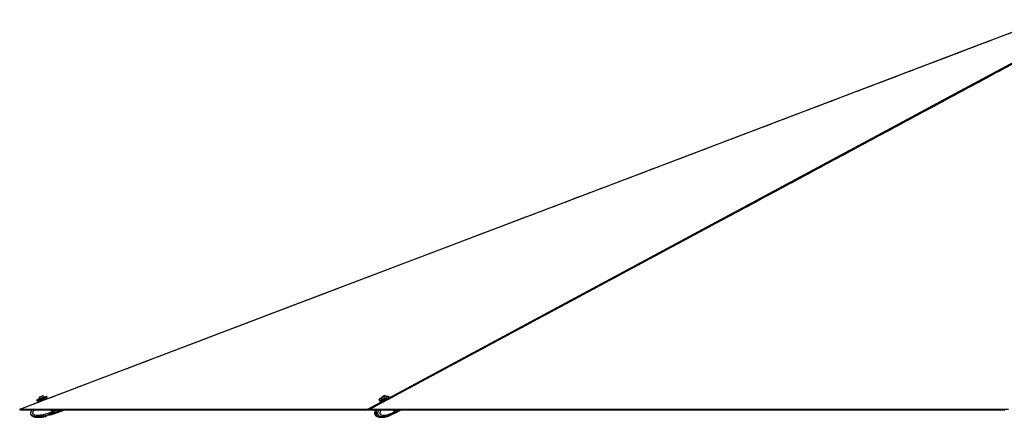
# Model space of a CAD drawing. Header units: millimetres. Extents: x 20 to 26560, y 40 to 17955.
# Tile 78 of 90: x 18559 to 21867, y 5845 to 7181. Entities that reach past the tile are written whole.
import ezdxf

# ---------------------------------------------------------------- set-up
doc = ezdxf.new("R2010")
doc.units = ezdxf.units.MM
doc.header["$LTSCALE"] = 2

msp = doc.modelspace()

# ---------------------------------------------------------------- linework, layer by layer
at = {"color": 8, "linetype": 'Continuous', "lineweight": 25}
for p, q in [((18633.41, 5909.09), (18617.02, 5902.97)), ((18618.13, 5899.97), (18634.53, 5906.09)), ((18637.86, 5911.48), (18628.49, 5907.98)), ((18649.81, 5915.21), (18633.41, 5909.09)), ((18634.53, 5906.09), (18650.93, 5912.21)), ((19728.39, 5872.24), (19782.57, 5901.35)), ((18670.4, 5864.74), (18668.33, 5870.29)), ((18668.97, 5870.29), (18670.96, 5864.95)), ((18671.1, 5865.29), (18670.91, 5865.22)), ((18671.19, 5865.04), (18685.26, 5870.29)), ((18671.97, 5862.95), (18671.81, 5862.89)), ((18672.91, 5860.43), (18699.34, 5870.29)), ((19820.09, 5864.74), (19818.63, 5870.29)), ((19820.06, 5860.43), (19838.75, 5870.29)), ((19820.66, 5865.04), (19830.6, 5870.29))]:
    msp.add_line(p, q, dxfattribs=at)
at = {"color": 7, "linetype": 'Continuous', "lineweight": 25}
for p, q in [((18617.02, 5902.97), (18618.13, 5899.97)), ((18617.25, 5903.49), (18633.27, 5909.46)), ((18634.67, 5905.72), (18618.65, 5899.74)), ((18623.87, 5907.5), (18641.67, 5914.14)), ((18623.87, 5907.5), (18624.13, 5906.78)), ((18624.13, 5906.78), (18641.93, 5913.43)), ((18626.54, 5897.47), (18625.18, 5901.11)), ((18626.66, 5913.6), (18635.56, 5916.92)), ((18628.49, 5907.98), (18628.59, 5907.72)), ((18633.27, 5909.46), (18649.29, 5915.44)), ((18650.69, 5911.69), (18634.67, 5905.72)), ((18637.96, 5911.21), (18637.86, 5911.48)), ((18641.93, 5913.43), (18641.67, 5914.14)), ((18644.86, 5908.45), (18646.17, 5904.93)), ((18650.93, 5912.21), (18649.81, 5915.21)), ((19766.41, 5904.63), (19767.21, 5901.63)), ((19773.69, 5908.39), (19773.88, 5907.68)), ((19778.41, 5914.28), (19779.51, 5915.38)), ((19780.61, 5914.15), (19778.41, 5914.28)), ((19779.51, 5915.38), (19782.8, 5916.36)), ((19779.82, 5914.2), (19779.51, 5915.38)), ((19783.91, 5915.13), (19780.61, 5914.15)), ((19782.8, 5916.36), (19785, 5916.24)), ((19783.19, 5914.92), (19782.8, 5916.36)), ((19785, 5916.24), (19783.91, 5915.13)), ((19792.25, 5912.53), (19792.07, 5913.24)), ((19801.05, 5910.56), (19800.26, 5913.55)), ((18561.34, 5870.29), (18559.76, 5870.29)), ((18559.76, 5870.29), (18561.35, 5870.29)), ((18664.22, 5853.15), (18670.53, 5855.37)), ((18667.44, 5863.65), (18664.97, 5870.29)), ((18667.44, 5863.65), (18667.45, 5863.64)), ((18667.45, 5863.64), (18670.4, 5864.74)), ((18669.02, 5870.29), (18670.91, 5865.22)), ((18669.34, 5859.09), (18669.17, 5859.02)), ((18670.53, 5855.37), (18669.17, 5859.02)), ((18671.19, 5865.04), (18669.24, 5870.29)), ((18672.15, 5860.14), (18669.34, 5859.09)), ((18670.96, 5864.95), (18670.4, 5864.74)), ((18673.72, 5856.56), (18670.53, 5855.37)), ((18672.91, 5860.43), (18671.19, 5865.04)), ((18674.28, 5856.77), (18672.91, 5860.43)), ((18674.28, 5856.77), (18710.5, 5870.29)), ((19732.18, 5870.29), (19731.19, 5870.29)), ((19731.28, 5870.29), (19731.26, 5870.29)), ((19731.5, 5870.29), (19732.18, 5870.29)), ((19807.2, 5853.07), (19814.36, 5856.52)), ((19814.36, 5856.51), (19816.53, 5857.66)), ((19818.01, 5863.65), (19816.25, 5870.29)), ((19817.01, 5857.91), (19840.46, 5870.29)), ((19817.53, 5859.09), (19817.4, 5859.02)), ((19819.52, 5860.14), (19817.53, 5859.09)), ((19818.01, 5863.64), (19820.09, 5864.74)), ((19818.01, 5863.65), (19818.01, 5863.64)), ((19820.25, 5864.89), (19818.83, 5870.29)), ((19820.66, 5865.04), (19819.27, 5870.29)), ((19943.83, 5870.29), (19922.98, 5870.29)), ((20555.86, 5870.29), (20537.87, 5870.29)), ((21113.56, 5870.29), (21110.18, 5870.29)), ((21314.95, 5870.29), (21312.63, 5870.29)), ((21385.26, 5870.29), (21382.71, 5870.29)), ((18646.63, 5848.34), (18646.29, 5848.22)), ((18649.22, 5850), (18646.63, 5848.34)), ((18657.59, 5852.88), (18651.78, 5851.27)), ((18663.78, 5853.07), (18660.54, 5853.12)), ((19758.25, 5849), (19758.02, 5849.11)), ((19797.08, 5849.32), (19793.84, 5848.34)), ((19799.35, 5850), (19797.08, 5849.32)), ((19806.43, 5852.88), (19802.32, 5851.27)), ((19807.18, 5853.12), (19807.36, 5853.12)), ((19807.4, 5853.15), (19807.36, 5853.12))]:
    msp.add_line(p, q, dxfattribs=at)
at = {"color": 8, "linetype": 'Continuous', "lineweight": 25, "flags": 128}
for points in [[(19800.88, 5911.19), (21256.17, 6692.99), (21456.24, 6800.48), (21656.32, 6907.96), (21856.41, 7015.45), (22056.53, 7122.96), (22160.75, 7178.95)], [(19766.84, 5904.79), (19766.88, 5904.74), (19767.74, 5904.1), (19769.24, 5903.68), (19771.31, 5903.49), (19773.87, 5903.56), (19776.81, 5903.86), (19780.02, 5904.39), (19783.36, 5905.13), (19786.69, 5906.05), (19789.88, 5907.11), (19792.8, 5908.26), (19795.33, 5909.46)], [(19820.25, 5864.89), (19820.25, 5864.89), (19820.24, 5864.86), (19820.21, 5864.82), (19820.16, 5864.78), (19820.09, 5864.74)]]:
    msp.add_lwpolyline(points, dxfattribs=at)
at = {"color": 7, "linetype": 'Continuous', "lineweight": 25, "flags": 128}
for points in [[(21984.26, 7173.03), (21782.28, 7096.29), (21323.57, 6922.02), (20504.45, 6610.84), (19461.92, 6214.8), (19003.2, 6040.55), (18977.97, 6030.97), (18952.74, 6021.38), (18927.53, 6011.81), (18902.88, 6002.44), (18879.06, 5993.39), (18856.06, 5984.66), (18833.88, 5976.23), (18812.03, 5967.93), (18797.07, 5962.25), (18779.87, 5955.71), (18760.46, 5948.34), (18738.82, 5940.12), (18714.96, 5931.06), (18688.88, 5921.15), (18662.25, 5911.03), (18633.64, 5900.17), (18603.06, 5888.55), (18570.5, 5876.18), (18559.13, 5871.86)], [(21782.28, 7096.29), (21323.57, 6922.02), (20504.45, 6610.84), (19461.92, 6214.8), (19003.2, 6040.55), (18977.97, 6030.97), (18952.74, 6021.38), (18927.53, 6011.81), (18902.88, 6002.44), (18879.06, 5993.39), (18856.06, 5984.66), (18833.88, 5976.23), (18812.03, 5967.93), (18797.07, 5962.25), (18779.87, 5955.71), (18760.46, 5948.34), (18738.82, 5940.12), (18714.96, 5931.06), (18688.88, 5921.15), (18662.25, 5911.03), (18646.17, 5904.93)], [(18626.54, 5897.47), (18603.06, 5888.55), (18570.5, 5876.18), (18559.13, 5871.86)], [(19795.71, 5909.09), (19793.12, 5907.86), (19790.13, 5906.68), (19786.87, 5905.59), (19783.46, 5904.66), (19780.04, 5903.9), (19776.76, 5903.35), (19773.75, 5903.04), (19771.13, 5902.98), (19769.01, 5903.17), (19767.48, 5903.6), (19766.59, 5904.25), (19766.41, 5904.63)], [(19774.51, 5911.02), (19772.35, 5910.07), (19770.06, 5908.86), (19768.31, 5907.67), (19767.17, 5906.56), (19766.68, 5905.57), (19766.84, 5904.79)], [(19767.21, 5901.63), (19767.38, 5901.25), (19768.27, 5900.6), (19769.8, 5900.17), (19771.92, 5899.98), (19774.54, 5900.04), (19777.55, 5900.35), (19780.83, 5900.9), (19784.25, 5901.66), (19787.66, 5902.6), (19790.93, 5903.68), (19793.91, 5904.86), (19796.5, 5906.09)], [(19796.32, 5905.72), (19793.79, 5904.51), (19790.87, 5903.36), (19787.68, 5902.3), (19784.34, 5901.38), (19781.01, 5900.64), (19777.8, 5900.11), (19774.86, 5899.81), (19772.3, 5899.75), (19770.23, 5899.93), (19768.73, 5900.35), (19768.52, 5900.45)], [(19773.69, 5908.7), (19773.8, 5908.17), (19774.56, 5907.73), (19775.92, 5907.51)], [(19773.88, 5907.68), (19773.99, 5907.46), (19774.74, 5907.02), (19776.11, 5906.8)], [(19775.92, 5907.51), (19777.81, 5907.54), (19780.07, 5907.82), (19782.54, 5908.31), (19785.03, 5908.99), (19787.37, 5909.81), (19789.37, 5910.7), (19790.89, 5911.6), (19791.82, 5912.44), (19792.08, 5913.16), (19791.91, 5913.51)], [(19776.11, 5906.8), (19778, 5906.83), (19780.26, 5907.1), (19782.73, 5907.6), (19785.22, 5908.28), (19787.56, 5909.1), (19789.56, 5909.99), (19791.08, 5910.89), (19792, 5911.73), (19792.27, 5912.45), (19792.25, 5912.53)], [(19778.23, 5913.61), (19779.65, 5913.67), (19781.38, 5913.97), (19783.16, 5914.47), (19784.72, 5915.09), (19785.82, 5915.73), (19786.3, 5916.3), (19786.07, 5916.72), (19785.19, 5916.91), (19783.77, 5916.85), (19782.03, 5916.55), (19780.25, 5916.05), (19778.69, 5915.43), (19777.59, 5914.78), (19777.12, 5914.21), (19777.34, 5913.8), (19778.23, 5913.61)], [(19799.81, 5913.53), (19799.78, 5913.8), (19799.25, 5914.54), (19798.06, 5915.07), (19796.27, 5915.37), (19793.94, 5915.43), (19791.17, 5915.25), (19790.06, 5915.12)], [(19800.26, 5913.55), (19800.26, 5913.52), (19800.12, 5912.58), (19799.28, 5911.5), (19797.79, 5910.32), (19795.71, 5909.09)], [(19796.5, 5906.09), (19798.58, 5907.32), (19800.07, 5908.5), (19800.91, 5909.59), (19801.06, 5910.52), (19801.05, 5910.56)], [(18559.13, 5871.86), (18559.45, 5871.07), (18559.76, 5870.29)], [(18559.13, 5871.86), (18559.45, 5871.07), (18559.76, 5870.29)], [(18559.76, 5870.29), (18561.37, 5870.29), (18564.58, 5870.29), (18571.01, 5870.29), (18574.23, 5870.29), (18577.44, 5870.29), (18583.87, 5870.29), (18587.08, 5870.29), (18593.51, 5870.29), (18596.72, 5870.29), (18603.15, 5870.29), (18606.36, 5870.29), (18612.79, 5870.29), (18616.01, 5870.29), (18619.22, 5870.29), (18625.65, 5870.29), (18628.86, 5870.29), (18635.29, 5870.29), (18638.5, 5870.29), (18644.93, 5870.29), (18648.14, 5870.29), (18651.36, 5870.29), (18657.79, 5870.29), (18661, 5870.29), (18667.43, 5870.29), (18670.64, 5870.29), (18677.07, 5870.29), (18680.28, 5870.29), (18686.71, 5870.29), (18689.92, 5870.29), (18693.14, 5870.29), (18699.57, 5870.29), (18702.78, 5870.29), (18709.21, 5870.29), (18712.42, 5870.29), (18718.85, 5870.29), (18722.06, 5870.29), (18728.49, 5870.29), (18731.7, 5870.29), (18734.92, 5870.29), (18741.34, 5870.29), (18744.56, 5870.29), (18750.99, 5870.29), (18754.2, 5870.29), (18760.63, 5870.29), (18763.84, 5870.29), (18770.27, 5870.29), (18773.48, 5870.29), (18776.7, 5870.29), (18783.12, 5870.29), (18786.34, 5870.29), (18792.77, 5870.29), (18795.98, 5870.29), (18802.41, 5870.29), (18805.62, 5870.29), (18808.83, 5870.29), (18815.26, 5870.29), (18818.48, 5870.29), (18824.9, 5870.29), (18828.12, 5870.29), (18834.55, 5870.29), (18837.76, 5870.29), (18844.19, 5870.29), (18847.4, 5870.29), (18850.61, 5870.29), (18857.04, 5870.29), (18860.26, 5870.29), (18866.68, 5870.29), (18869.9, 5870.29), (18876.32, 5870.29), (18879.54, 5870.29), (18885.97, 5870.29), (18889.18, 5870.29), (18892.39, 5870.29), (18898.82, 5870.29), (18902.04, 5870.29), (18908.46, 5870.29), (18911.68, 5870.29), (18918.1, 5870.29), (18921.32, 5870.29), (18927.75, 5870.29), (18930.96, 5870.29), (18934.17, 5870.29), (18940.6, 5870.29), (18943.81, 5870.29), (18950.24, 5870.29), (18953.46, 5870.29), (18959.88, 5870.29), (18963.1, 5870.29), (18966.31, 5870.29), (18972.74, 5870.29), (18975.95, 5870.29), (18982.38, 5870.29), (18985.59, 5870.29), (18992.02, 5870.29), (18995.24, 5870.29), (19001.66, 5870.29), (19004.88, 5870.29), (19008.09, 5870.29), (19014.52, 5870.29), (19017.73, 5870.29), (19024.16, 5870.29), (19027.37, 5870.29), (19033.8, 5870.29), (19037.01, 5870.29), (19043.44, 5870.29), (19046.66, 5870.29), (19049.87, 5870.29), (19056.3, 5870.29), (19059.51, 5870.29), (19065.94, 5870.29), (19069.15, 5870.29), (19075.58, 5870.29), (19078.79, 5870.29), (19085.22, 5870.29), (19088.44, 5870.29), (19091.65, 5870.29), (19098.08, 5870.29), (19101.29, 5870.29), (19107.72, 5870.29), (19110.93, 5870.29), (19117.36, 5870.29), (19120.57, 5870.29), (19123.79, 5870.29), (19130.21, 5870.29), (19133.43, 5870.29), (19139.86, 5870.29), (19143.07, 5870.29), (19149.5, 5870.29), (19152.71, 5870.29), (19159.14, 5870.29), (19162.35, 5870.29), (19165.57, 5870.29), (19171.99, 5870.29), (19175.21, 5870.29), (19181.64, 5870.29), (19184.85, 5870.29), (19191.28, 5870.29), (19194.49, 5870.29), (19200.92, 5870.29), (19204.13, 5870.29), (19207.35, 5870.29), (19213.77, 5870.29), (19216.99, 5870.29), (19223.41, 5870.29), (19226.63, 5870.29), (19233.06, 5870.29), (19236.27, 5870.29), (19242.7, 5870.29), (19245.91, 5870.29), (19249.12, 5870.29), (19255.55, 5870.29), (19258.77, 5870.29), (19265.19, 5870.29), (19268.41, 5870.29), (19274.84, 5870.29), (19278.05, 5870.29), (19281.26, 5870.29), (19287.69, 5870.29), (19290.9, 5870.29), (19297.33, 5870.29), (19300.55, 5870.29), (19306.97, 5870.29), (19310.19, 5870.29), (19316.61, 5870.29), (19319.83, 5870.29), (19323.04, 5870.29), (19329.47, 5870.29), (19332.68, 5870.29), (19339.11, 5870.29), (19342.32, 5870.29), (19348.75, 5870.29), (19351.97, 5870.29), (19358.39, 5870.29), (19361.61, 5870.29), (19364.82, 5870.29), (19371.25, 5870.29), (19374.46, 5870.29), (19380.89, 5870.29), (19384.1, 5870.29), (19390.53, 5870.29), (19393.74, 5870.29), (19400.17, 5870.29), (19403.39, 5870.29), (19406.6, 5870.29), (19413.03, 5870.29), (19416.24, 5870.29), (19422.67, 5870.29), (19425.88, 5870.29), (19432.31, 5870.29), (19435.52, 5870.29), (19438.74, 5870.29), (19445.17, 5870.29), (19448.38, 5870.29), (19454.81, 5870.29), (19458.02, 5870.29), (19464.45, 5870.29), (19467.66, 5870.29), (19474.09, 5870.29), (19477.3, 5870.29), (19480.52, 5870.29), (19486.94, 5870.29), (19490.16, 5870.29), (19496.59, 5870.29), (19499.8, 5870.29), (19506.23, 5870.29), (19509.44, 5870.29), (19515.87, 5870.29), (19519.08, 5870.29), (19522.3, 5870.29), (19528.72, 5870.29), (19531.94, 5870.29), (19538.36, 5870.29), (19541.58, 5870.29), (19548.01, 5870.29), (19551.22, 5870.29), (19557.65, 5870.29), (19560.86, 5870.29), (19564.07, 5870.29), (19570.5, 5870.29), (19573.72, 5870.29), (19580.14, 5870.29), (19583.36, 5870.29), (19589.78, 5870.29), (19593, 5870.29), (19599.43, 5870.29), (19602.64, 5870.29), (19605.85, 5870.29), (19612.28, 5870.29), (19615.49, 5870.29), (19621.92, 5870.29), (19625.14, 5870.29), (19631.56, 5870.29), (19634.78, 5870.29), (19637.99, 5870.29), (19644.42, 5870.29), (19647.63, 5870.29), (19654.06, 5870.29), (19657.27, 5870.29), (19663.7, 5870.29), (19666.91, 5870.29), (19673.34, 5870.29), (19676.56, 5870.29), (19679.77, 5870.29), (19686.2, 5870.29), (19689.41, 5870.29), (19695.84, 5870.29), (19699.05, 5870.29), (19705.48, 5870.29), (19708.69, 5870.29), (19715.12, 5870.29), (19718.33, 5870.29), (19721.55, 5870.29), (19726.4, 5870.29), (19731.26, 5870.29)], [(18561.29, 5872.24), (18562.89, 5872.24), (18569.32, 5872.24), (18572.53, 5872.24), (18578.96, 5872.24), (18582.18, 5872.24), (18588.6, 5872.24), (18591.82, 5872.24), (18598.25, 5872.24), (18601.46, 5872.24), (18604.67, 5872.24), (18611.1, 5872.24), (18614.31, 5872.24), (18620.74, 5872.24), (18623.96, 5872.24), (18630.38, 5872.24), (18633.6, 5872.24), (18636.81, 5872.24), (18643.24, 5872.24), (18646.45, 5872.24), (18652.88, 5872.24), (18656.09, 5872.24), (18662.52, 5872.24), (18665.74, 5872.24), (18672.16, 5872.24), (18675.38, 5872.24), (18678.59, 5872.24), (18685.02, 5872.24), (18688.23, 5872.24), (18694.66, 5872.24), (18697.87, 5872.24), (18704.3, 5872.24), (18707.52, 5872.24), (18713.94, 5872.24), (18717.16, 5872.24), (18720.37, 5872.24), (18726.8, 5872.24), (18730.01, 5872.24), (18736.44, 5872.24), (18739.65, 5872.24), (18746.08, 5872.24), (18749.29, 5872.24), (18755.72, 5872.24), (18758.94, 5872.24), (18762.15, 5872.24), (18768.58, 5872.24), (18771.79, 5872.24), (18778.22, 5872.24), (18781.43, 5872.24), (18787.86, 5872.24), (18791.07, 5872.24), (18794.29, 5872.24), (18800.72, 5872.24), (18803.93, 5872.24), (18810.36, 5872.24), (18813.57, 5872.24), (18820, 5872.24), (18823.21, 5872.24), (18829.64, 5872.24), (18832.85, 5872.24), (18836.07, 5872.24), (18842.5, 5872.24), (18845.71, 5872.24), (18852.14, 5872.24), (18855.35, 5872.24), (18861.78, 5872.24), (18864.99, 5872.24), (18871.42, 5872.24), (18874.63, 5872.24), (18877.85, 5872.24), (18884.27, 5872.24), (18887.49, 5872.24), (18893.92, 5872.24), (18897.13, 5872.24), (18903.56, 5872.24), (18906.77, 5872.24), (18913.2, 5872.24), (18916.41, 5872.24), (18919.63, 5872.24), (18926.05, 5872.24), (18929.27, 5872.24), (18935.7, 5872.24), (18938.91, 5872.24), (18945.34, 5872.24), (18948.55, 5872.24), (18951.76, 5872.24), (18958.19, 5872.24), (18961.41, 5872.24), (18967.83, 5872.24), (18971.05, 5872.24), (18977.48, 5872.24), (18980.69, 5872.24), (18987.12, 5872.24), (18990.33, 5872.24), (18993.54, 5872.24), (18999.97, 5872.24), (19003.19, 5872.24), (19009.61, 5872.24), (19012.83, 5872.24), (19019.25, 5872.24), (19022.47, 5872.24), (19028.9, 5872.24), (19032.11, 5872.24), (19035.32, 5872.24), (19041.75, 5872.24), (19044.96, 5872.24), (19051.39, 5872.24), (19054.61, 5872.24), (19061.03, 5872.24), (19064.25, 5872.24), (19070.68, 5872.24), (19073.89, 5872.24), (19077.1, 5872.24), (19083.53, 5872.24), (19086.74, 5872.24), (19093.17, 5872.24), (19096.39, 5872.24), (19102.81, 5872.24), (19106.03, 5872.24), (19109.24, 5872.24), (19115.67, 5872.24), (19118.88, 5872.24), (19125.31, 5872.24), (19128.52, 5872.24), (19134.95, 5872.24), (19138.16, 5872.24), (19144.59, 5872.24), (19147.81, 5872.24), (19151.02, 5872.24), (19157.45, 5872.24), (19160.66, 5872.24), (19167.09, 5872.24), (19170.3, 5872.24), (19176.73, 5872.24), (19179.94, 5872.24), (19186.37, 5872.24), (19189.59, 5872.24), (19192.8, 5872.24), (19199.23, 5872.24), (19202.44, 5872.24), (19208.87, 5872.24), (19212.08, 5872.24), (19218.51, 5872.24), (19221.72, 5872.24), (19228.15, 5872.24), (19231.36, 5872.24), (19234.58, 5872.24), (19241.01, 5872.24), (19244.22, 5872.24), (19250.65, 5872.24), (19253.86, 5872.24), (19260.29, 5872.24), (19263.5, 5872.24), (19266.72, 5872.24), (19273.14, 5872.24), (19276.36, 5872.24), (19282.78, 5872.24), (19286, 5872.24), (19292.43, 5872.24), (19295.64, 5872.24), (19302.07, 5872.24), (19305.28, 5872.24), (19308.5, 5872.24), (19314.92, 5872.24), (19318.14, 5872.24), (19324.56, 5872.24), (19327.78, 5872.24), (19334.21, 5872.24), (19337.42, 5872.24), (19343.85, 5872.24), (19347.06, 5872.24), (19350.27, 5872.24), (19356.7, 5872.24), (19359.92, 5872.24), (19366.34, 5872.24), (19369.56, 5872.24), (19375.98, 5872.24), (19379.2, 5872.24), (19385.63, 5872.24), (19388.84, 5872.24), (19392.05, 5872.24), (19398.48, 5872.24), (19401.69, 5872.24), (19408.12, 5872.24), (19411.34, 5872.24), (19417.76, 5872.24), (19420.98, 5872.24), (19424.19, 5872.24), (19430.62, 5872.24), (19433.83, 5872.24), (19440.26, 5872.24), (19443.47, 5872.24), (19449.9, 5872.24), (19453.11, 5872.24), (19459.54, 5872.24), (19462.76, 5872.24), (19465.97, 5872.24), (19472.4, 5872.24), (19475.61, 5872.24), (19482.04, 5872.24), (19485.25, 5872.24), (19491.68, 5872.24), (19494.89, 5872.24), (19501.32, 5872.24), (19504.54, 5872.24), (19507.75, 5872.24), (19514.18, 5872.24), (19517.39, 5872.24), (19523.82, 5872.24), (19527.03, 5872.24), (19533.46, 5872.24), (19536.67, 5872.24), (19543.1, 5872.24), (19546.31, 5872.24), (19549.53, 5872.24), (19555.96, 5872.24), (19559.17, 5872.24), (19565.6, 5872.24), (19568.81, 5872.24), (19575.24, 5872.24), (19578.45, 5872.24), (19581.67, 5872.24), (19588.09, 5872.24), (19591.31, 5872.24), (19597.73, 5872.24), (19600.95, 5872.24), (19607.38, 5872.24), (19610.59, 5872.24), (19617.02, 5872.24), (19620.23, 5872.24), (19623.44, 5872.24), (19629.87, 5872.24), (19633.09, 5872.24), (19639.51, 5872.24), (19642.73, 5872.24), (19649.15, 5872.24), (19652.37, 5872.24), (19658.8, 5872.24), (19662.01, 5872.24), (19665.22, 5872.24), (19671.65, 5872.24), (19674.86, 5872.24), (19681.29, 5872.24), (19684.51, 5872.24), (19690.93, 5872.24), (19694.15, 5872.24), (19700.57, 5872.24), (19703.79, 5872.24), (19707, 5872.24), (19713.43, 5872.24), (19716.64, 5872.24), (19722.52, 5872.24), (19728.39, 5872.24)], [(19730.81, 5871.86), (19731.03, 5871.07), (19731.26, 5870.29)], [(19731.26, 5870.29), (19735.14, 5870.29), (19742.9, 5870.29), (19758.41, 5870.29), (19766.17, 5870.29), (19773.93, 5870.29), (19789.45, 5870.29), (19797.21, 5870.29), (19812.73, 5870.29), (19820.48, 5870.29), (19836, 5870.29), (19843.76, 5870.29), (19859.28, 5870.29), (19867.04, 5870.29), (19874.8, 5870.29), (19890.31, 5870.29), (19898.07, 5870.29), (19913.59, 5870.29), (19921.35, 5870.29), (19936.87, 5870.29), (19944.62, 5870.29), (19952.38, 5870.29), (19967.9, 5870.29), (19975.66, 5870.29), (19991.18, 5870.29), (19998.94, 5870.29), (20014.45, 5870.29), (20022.21, 5870.29), (20037.73, 5870.29), (20045.49, 5870.29), (20053.25, 5870.29), (20068.77, 5870.29), (20076.52, 5870.29), (20092.04, 5870.29), (20099.8, 5870.29), (20115.32, 5870.29), (20123.08, 5870.29), (20138.59, 5870.29), (20146.35, 5870.29), (20154.11, 5870.29), (20169.63, 5870.29), (20177.39, 5870.29), (20192.91, 5870.29), (20200.66, 5870.29), (20216.18, 5870.29), (20223.94, 5870.29), (20239.46, 5870.29), (20247.22, 5870.29), (20254.98, 5870.29), (20270.49, 5870.29), (20278.25, 5870.29), (20293.77, 5870.29), (20301.53, 5870.29), (20317.05, 5870.29), (20324.81, 5870.29), (20332.56, 5870.29), (20348.08, 5870.29), (20355.84, 5870.29), (20371.36, 5870.29), (20379.12, 5870.29), (20394.63, 5870.29), (20402.39, 5870.29), (20417.91, 5870.29), (20425.67, 5870.29), (20433.43, 5870.29), (20448.95, 5870.29), (20456.7, 5870.29), (20472.22, 5870.29), (20479.98, 5870.29), (20495.5, 5870.29), (20503.26, 5870.29), (20518.77, 5870.29), (20526.53, 5870.29), (20534.29, 5870.29), (20549.81, 5870.29), (20557.57, 5870.29), (20573.09, 5870.29), (20580.84, 5870.29), (20596.36, 5870.29), (20604.12, 5870.29), (20619.64, 5870.29), (20627.4, 5870.29), (20635.16, 5870.29), (20650.67, 5870.29), (20658.43, 5870.29), (20673.95, 5870.29), (20681.71, 5870.29), (20697.23, 5870.29), (20704.99, 5870.29), (20712.74, 5870.29), (20728.26, 5870.29), (20736.02, 5870.29), (20751.54, 5870.29), (20759.3, 5870.29), (20774.81, 5870.29), (20782.57, 5870.29), (20798.09, 5870.29), (20805.85, 5870.29), (20813.61, 5870.29), (20829.13, 5870.29), (20836.88, 5870.29), (20852.4, 5870.29), (20860.16, 5870.29), (20875.68, 5870.29), (20883.44, 5870.29), (20898.95, 5870.29), (20906.71, 5870.29), (20914.47, 5870.29), (20929.99, 5870.29), (20937.75, 5870.29), (20953.27, 5870.29), (20961.02, 5870.29), (20976.54, 5870.29), (20984.3, 5870.29), (20999.82, 5870.29), (21007.58, 5870.29), (21015.34, 5870.29), (21030.85, 5870.29), (21038.61, 5870.29), (21054.13, 5870.29), (21061.89, 5870.29), (21077.41, 5870.29), (21085.17, 5870.29), (21092.92, 5870.29), (21108.44, 5870.29), (21116.2, 5870.29), (21131.72, 5870.29), (21139.48, 5870.29), (21154.99, 5870.29), (21162.75, 5870.29), (21178.27, 5870.29), (21186.03, 5870.29), (21193.79, 5870.29), (21209.31, 5870.29), (21217.06, 5870.29), (21232.58, 5870.29), (21240.34, 5870.29), (21255.86, 5870.29), (21263.62, 5870.29), (21279.13, 5870.29), (21286.89, 5870.29), (21294.65, 5870.29), (21310.17, 5870.29), (21317.93, 5870.29), (21333.45, 5870.29), (21341.2, 5870.29), (21356.72, 5870.29), (21364.48, 5870.29), (21380, 5870.29), (21387.76, 5870.29), (21395.52, 5870.29), (21411.03, 5870.29), (21418.79, 5870.29), (21434.31, 5870.29), (21442.07, 5870.29), (21457.59, 5870.29), (21465.34, 5870.29), (21473.1, 5870.29), (21488.62, 5870.29), (21496.38, 5870.29), (21511.9, 5870.29), (21519.66, 5870.29), (21535.17, 5870.29), (21542.93, 5870.29), (21558.45, 5870.29), (21566.21, 5870.29), (21573.97, 5870.29), (21589.48, 5870.29), (21597.24, 5870.29), (21612.76, 5870.29), (21620.52, 5870.29), (21636.04, 5870.29), (21643.8, 5870.29), (21659.31, 5870.29), (21667.07, 5870.29), (21674.83, 5870.29), (21690.35, 5870.29), (21698.11, 5870.29), (21713.63, 5870.29), (21721.38, 5870.29), (21736.9, 5870.29), (21744.66, 5870.29), (21760.18, 5870.29), (21767.94, 5870.29), (21775.7, 5870.29), (21791.21, 5870.29), (21798.97, 5870.29), (21814.49, 5870.29), (21822.25, 5870.29), (21837.77, 5870.29), (21845.52, 5870.29), (21853.28, 5870.29), (21868.8, 5870.29)], [(19736.28, 5872.24), (19740.16, 5872.24), (19755.68, 5872.24), (19763.44, 5872.24), (19778.96, 5872.24), (19786.71, 5872.24), (19802.23, 5872.24), (19809.99, 5872.24), (19825.51, 5872.24), (19833.27, 5872.24), (19841.03, 5872.24), (19856.54, 5872.24), (19864.3, 5872.24), (19879.82, 5872.24), (19887.58, 5872.24), (19903.1, 5872.24), (19910.85, 5872.24), (19918.61, 5872.24), (19934.13, 5872.24), (19941.89, 5872.24), (19957.41, 5872.24), (19965.17, 5872.24), (19980.68, 5872.24), (19988.44, 5872.24), (20003.96, 5872.24), (20011.72, 5872.24), (20019.48, 5872.24), (20034.99, 5872.24), (20042.75, 5872.24), (20058.27, 5872.24), (20066.03, 5872.24), (20081.55, 5872.24), (20089.31, 5872.24), (20104.82, 5872.24), (20112.58, 5872.24), (20120.34, 5872.24), (20135.86, 5872.24), (20143.62, 5872.24), (20159.14, 5872.24), (20166.89, 5872.24), (20182.41, 5872.24), (20190.17, 5872.24), (20205.69, 5872.24), (20213.45, 5872.24), (20221.21, 5872.24), (20236.72, 5872.24), (20244.48, 5872.24), (20260, 5872.24), (20267.76, 5872.24), (20283.28, 5872.24), (20291.03, 5872.24), (20298.79, 5872.24), (20314.31, 5872.24), (20322.07, 5872.24), (20337.59, 5872.24), (20345.35, 5872.24), (20360.86, 5872.24), (20368.62, 5872.24), (20384.14, 5872.24), (20391.9, 5872.24), (20399.66, 5872.24), (20415.18, 5872.24), (20422.93, 5872.24), (20438.45, 5872.24), (20446.21, 5872.24), (20461.73, 5872.24), (20469.49, 5872.24), (20485, 5872.24), (20492.76, 5872.24), (20500.52, 5872.24), (20516.04, 5872.24), (20523.8, 5872.24), (20539.32, 5872.24), (20547.07, 5872.24), (20562.59, 5872.24), (20570.35, 5872.24), (20585.87, 5872.24), (20593.63, 5872.24), (20601.39, 5872.24), (20616.9, 5872.24), (20624.66, 5872.24), (20640.18, 5872.24), (20647.94, 5872.24), (20663.46, 5872.24), (20671.21, 5872.24), (20678.97, 5872.24), (20694.49, 5872.24), (20702.25, 5872.24), (20717.77, 5872.24), (20725.53, 5872.24), (20741.04, 5872.24), (20748.8, 5872.24), (20764.32, 5872.24), (20772.08, 5872.24), (20779.84, 5872.24), (20795.36, 5872.24), (20803.11, 5872.24), (20818.63, 5872.24), (20826.39, 5872.24), (20841.91, 5872.24), (20849.67, 5872.24), (20865.18, 5872.24), (20872.94, 5872.24), (20880.7, 5872.24), (20896.22, 5872.24), (20903.98, 5872.24), (20919.5, 5872.24), (20927.25, 5872.24), (20942.77, 5872.24), (20950.53, 5872.24), (20966.05, 5872.24), (20973.81, 5872.24), (20981.57, 5872.24), (20997.08, 5872.24), (21004.84, 5872.24), (21020.36, 5872.24), (21028.12, 5872.24), (21043.64, 5872.24), (21051.39, 5872.24), (21059.15, 5872.24), (21074.67, 5872.24), (21082.43, 5872.24), (21097.95, 5872.24), (21105.71, 5872.24), (21121.22, 5872.24), (21128.98, 5872.24), (21144.5, 5872.24), (21152.26, 5872.24), (21160.02, 5872.24), (21175.53, 5872.24), (21183.29, 5872.24), (21198.81, 5872.24), (21206.57, 5872.24), (21222.09, 5872.24), (21229.85, 5872.24), (21245.36, 5872.24), (21253.12, 5872.24), (21260.88, 5872.24), (21276.4, 5872.24), (21284.16, 5872.24), (21299.68, 5872.24), (21307.43, 5872.24), (21322.95, 5872.24), (21330.71, 5872.24), (21346.23, 5872.24), (21353.99, 5872.24), (21361.75, 5872.24), (21377.26, 5872.24), (21385.02, 5872.24), (21400.54, 5872.24), (21408.3, 5872.24), (21423.82, 5872.24), (21431.57, 5872.24), (21439.33, 5872.24), (21454.85, 5872.24), (21462.61, 5872.24), (21478.13, 5872.24), (21485.89, 5872.24), (21501.4, 5872.24), (21509.16, 5872.24), (21524.68, 5872.24), (21532.44, 5872.24), (21540.2, 5872.24), (21555.71, 5872.24), (21563.47, 5872.24), (21578.99, 5872.24), (21586.75, 5872.24), (21602.27, 5872.24), (21610.03, 5872.24), (21625.54, 5872.24), (21633.3, 5872.24), (21641.06, 5872.24), (21656.58, 5872.24), (21664.34, 5872.24), (21679.85, 5872.24), (21687.61, 5872.24), (21703.13, 5872.24), (21710.89, 5872.24), (21726.41, 5872.24), (21734.17, 5872.24), (21741.92, 5872.24), (21757.44, 5872.24), (21765.2, 5872.24), (21780.72, 5872.24), (21788.48, 5872.24), (21803.99, 5872.24), (21811.75, 5872.24), (21819.51, 5872.24), (21835.03, 5872.24), (21842.79, 5872.24), (21858.31, 5872.24), (21866.06, 5872.24), (21881.58, 5872.24)], [(19816.76, 5857.79), (19818.46, 5858.86), (19820.06, 5860.43)]]:
    msp.add_lwpolyline(points, dxfattribs=at)
at = {"color": 7, "linetype": 'Continuous', "lineweight": 25}
for centre, radius, start, end in [((18617.39, 5903.11), 0.4, 110.4599, 200.4599), ((18618.51, 5900.11), 0.4, 200.4599, 290.4599), ((18634.43, 5906.35), 10.63, 137.00077, 173.79828), ((18628.11, 5907.84), 0.4, 20.4599, 110.4599), ((18634.43, 5906.35), 10.63, 47.12152, 83.91903), ((18638.23, 5911.62), 0.4, 110.4599, 200.4599), ((18649.43, 5915.07), 0.4, 20.4599, 110.4599), ((18650.55, 5912.07), 0.4, 290.4599, 20.4599), ((19784.06, 5906.35), 10.63, 127.37079, 167.192), ((19784.06, 5906.35), 10.63, 42.36526, 82.18648), ((19791.58, 5916.36), 11.65, 293.98077, 318.83584), ((18672, 5860.68), 0.561, 286.05954, 13.61697), ((19815.69, 5863.34), 5.25, 326.25749, 18.89203)]:
    msp.add_arc(centre, radius, start, end, dxfattribs=at)
at = {"color": 8, "linetype": 'Continuous', "lineweight": 25}
for centre, radius, start, end in [((19793.28, 5916.21), 7.05, 286.85656, 337.67336), ((19809.68, 5865.52), 10.15, 269.45202, 297.44105), ((19809.7, 5865.27), 9.92, 298.02265, 320.90321)]:
    msp.add_arc(centre, radius, start, end, dxfattribs=at)
at = {"color": 7, "linetype": 'Continuous', "lineweight": 25}
for centre, major_axis, ratio, start_param, end_param in [((18635.02, 5904.78), (9.84, 3.67), 0.0157927, 3.1415927, 6.2831853), ((18634.67, 5905.72), (8.9, 3.32), 0.0174551, 3.1771865, 6.2850224), ((18634.67, 5905.72), (5.15, 1.92), 0.0174551, 3.1414403, 6.2833376), ((18670.48, 5864.77), (-2.1, 5.62), 0.0157096, 1.5707963, 2.5333471), ((18670.96, 5865.23), (-1.05, 2.81), 0.0174551, 1.5707963, 2.5503694), ((18671.05, 5864.98), (-1.89, 5.06), 0.0174551, 1.5707963, 2.5333471), ((18666.68, 5877.15), (-6.38, 17.1), 0.0174551, 2.5503694, 3.1415927), ((18666.11, 5876.94), (-7.6, 20.38), 0.0169735, 2.5333471, 3.1415927), ((18666.68, 5877.15), (-7.39, 19.82), 0.0174551, 2.5333471, 3.0636703), ((19806.46, 5876.94), (-10.01, 19.31), 0.6504785, 3.1463233, 3.4182935), ((19815.91, 5864.77), (-2.76, 5.33), 0.651375, 3.4179561, 4.3805069), ((19816.32, 5864.98), (-2.48, 4.79), 0.6501369, 4.169534, 4.3809722)]:
    msp.add_ellipse(centre, major_axis=major_axis, ratio=ratio, start_param=start_param, end_param=end_param, dxfattribs=at)
at = {"color": 8, "linetype": 'Continuous', "lineweight": 25}
for centre, major_axis, start_param, end_param in [((18634.67, 5905.72), (8.9, 3.32), 3.1397556, 3.1771865), ((18666.68, 5877.15), (-7.39, 19.82), 3.0636703, 3.1420878)]:
    msp.add_ellipse(centre, major_axis=major_axis, ratio=0.0174551, start_param=start_param, end_param=end_param, dxfattribs=at)
for points, knots in [([(22171.83, 7180.92), (22123.79, 7155.08), (22003.06, 7090.14), (21809.53, 6986.14), (21591.32, 6868.87), (21373.09, 6751.62), (21154.85, 6634.37), (20609.26, 6341.24), (20136.4, 6087.2), (19736.28, 5872.24)], [0, 0, 0, 0, 0.0592045, 0.148804, 0.2384035, 0.3280031, 0.4176027, 0.5072023, 1, 1, 1, 1]), ([(21985.67, 7173.18), (21924.47, 7149.92), (21760.41, 7087.56), (21493.45, 6986.14), (21184.8, 6868.87), (20876.16, 6751.62), (20567.51, 6634.37), (19795.89, 6341.24), (19127.14, 6087.2), (18561.29, 5872.24)], [0, 0, 0, 0, 0.0536126, 0.1437446, 0.2338768, 0.3240089, 0.4141411, 0.5042732, 1, 1, 1, 1]), ([(18669.17, 5859.02), (18669.17, 5859.02), (18665.21, 5857.28), (18655.73, 5853.54), (18641.89, 5849.53), (18628.95, 5847.33), (18618.41, 5846.72), (18610.58, 5847.37), (18604.34, 5849.15), (18600.57, 5851.13), (18598.33, 5853.48), (18597.1, 5855.68), (18596.45, 5858.27), (18596.91, 5862.18), (18598.69, 5866.36), (18600.75, 5869), (18601.76, 5870.29)], [0, 0, 0, 0, 0.0000013, 0.1404116, 0.3301103, 0.4662859, 0.5649377, 0.672042, 0.7184572, 0.7746145, 0.8074186, 0.8216777, 0.8557257, 0.8917127, 0.9470842, 1, 1, 1, 1]), ([(18609.05, 5870.29), (18608.26, 5869.5), (18606.17, 5867.44), (18603.71, 5864.09), (18602.19, 5860.82), (18601.87, 5858.68), (18602.12, 5857.59), (18602.62, 5856.72), (18603.9, 5855.44), (18606.44, 5854.19), (18611.49, 5852.75), (18618.45, 5852.17), (18628.23, 5852.66), (18640.6, 5854.67), (18654.14, 5858.36), (18663.42, 5862.05), (18667.44, 5863.65)], [0, 0, 0, 0, 0.0400985, 0.1056152, 0.1485992, 0.1686971, 0.1821292, 0.1877682, 0.2046543, 0.246362, 0.2878064, 0.3935772, 0.495867, 0.6403213, 0.8440352, 1, 1, 1, 1]), ([(19758.02, 5849.11), (19757.95, 5849.13), (19756.77, 5849.65), (19755.05, 5851.16), (19753.51, 5853.48), (19752.64, 5855.68), (19752.18, 5858.27), (19752.45, 5862.18), (19753.58, 5866.36), (19754.89, 5869), (19755.53, 5870.29)], [0, 0, 0, 0, 0.0116486, 0.208788, 0.3239465, 0.3740027, 0.4935277, 0.6198595, 0.8142403, 1, 1, 1, 1]), ([(19759.71, 5870.29), (19759.04, 5868.92), (19757.77, 5866.34), (19756.6, 5861.98), (19756.34, 5857.85), (19757.12, 5854.24), (19758.78, 5851.11), (19761.27, 5848.74), (19764.26, 5847.1), (19767.62, 5845.98), (19771.23, 5845.35), (19773.82, 5845.31), (19775.02, 5845.29)], [0, 0, 0, 0, 0.1104789, 0.208482, 0.3073581, 0.3809619, 0.4544675, 0.5631218, 0.6584853, 0.7561523, 0.8871447, 1, 1, 1, 1]), ([(19817.4, 5859.02), (19817.4, 5859.02), (19814.34, 5857.28), (19807.05, 5853.54), (19796.43, 5849.53), (19786.55, 5847.33), (19778.53, 5846.72), (19772.62, 5847.37), (19767.95, 5849.15), (19765.17, 5851.13), (19763.55, 5853.48), (19762.68, 5855.68), (19762.22, 5858.27), (19762.6, 5862.18), (19763.98, 5866.36), (19765.59, 5869), (19766.38, 5870.29)], [0, 0, 0, 0, 0.0000013, 0.1404117, 0.3301103, 0.4662859, 0.5649377, 0.672042, 0.7184572, 0.7746145, 0.8074187, 0.8216778, 0.8557258, 0.8917128, 0.9470843, 1, 1, 1, 1]), ([(19774.45, 5870.29), (19773.84, 5869.5), (19772.25, 5867.44), (19770.36, 5864.09), (19769.18, 5860.82), (19768.91, 5858.68), (19769.07, 5857.59), (19769.43, 5856.72), (19770.38, 5855.44), (19772.25, 5854.19), (19776.01, 5852.75), (19781.21, 5852.17), (19788.53, 5852.66), (19797.8, 5854.67), (19807.98, 5858.36), (19814.97, 5862.05), (19818.01, 5863.65)], [0, 0, 0, 0, 0.0400984, 0.1056152, 0.1485991, 0.168697, 0.1821291, 0.1877681, 0.2046542, 0.2463619, 0.2878063, 0.3935771, 0.4958669, 0.6403213, 0.8440352, 1, 1, 1, 1])]:
    msp.add_open_spline(points, degree=3, knots=knots, dxfattribs=at)
at = {"color": 7, "linetype": 'Continuous', "lineweight": 25}
for points, knots in [([(18625.18, 5901.11), (18625.18, 5901.12), (18625.15, 5901.19), (18625.11, 5901.38), (18625.12, 5901.66), (18625.25, 5901.98), (18625.47, 5902.25), (18625.67, 5902.35), (18625.77, 5902.4)], [0, 0, 0, 0, 0.0321864, 0.1414464, 0.356114, 0.5707536, 0.7853765, 1, 1, 1, 1]), ([(18643.57, 5909.04), (18643.68, 5909.07), (18643.9, 5909.12), (18644.24, 5909.07), (18644.54, 5908.91), (18644.74, 5908.7), (18644.82, 5908.53), (18644.85, 5908.47), (18644.86, 5908.45)], [0, 0, 0, 0, 0.21462352, 0.42924643, 0.64388596, 0.8585536, 0.96781356, 1, 1, 1, 1]), ([(18561.29, 5872.24), (18560.76, 5872.21), (18560.01, 5872.17), (18559.33, 5871.93), (18559.13, 5871.86)], [0, 0, 0, 0, 0.7007216, 1, 1, 1, 1]), ([(18600, 5870.29), (18599.05, 5868.92), (18597.26, 5866.34), (18595.6, 5861.98), (18595.23, 5857.85), (18596.34, 5854.24), (18598.68, 5851.11), (18602.2, 5848.74), (18606.44, 5847.1), (18611.19, 5845.97), (18616.59, 5845.34), (18624.61, 5845.15), (18634.56, 5845.93), (18642.38, 5847.45), (18646.21, 5848.19)], [0, 0, 0, 0, 0.0712898, 0.1345292, 0.1983319, 0.2458268, 0.2932585, 0.3633708, 0.4249069, 0.4879294, 0.572456, 0.6578564, 0.8323641, 1, 1, 1, 1]), ([(18667.45, 5863.64), (18667.7, 5863.01), (18668.2, 5861.76), (18668.85, 5860.21), (18669.2, 5859.41), (18669.33, 5859.11), (18669.34, 5859.09)], [0, 0, 0, 0, 0.350295, 0.700583, 0.9859267, 1, 1, 1, 1]), ([(18673.86, 5857.69), (18673.81, 5857.81), (18673.66, 5858.12), (18673.23, 5859.13), (18672.77, 5860.26), (18672.54, 5860.83)], [0, 0, 0, 0, 0.2451648, 0.6183373, 1, 1, 1, 1]), ([(18674.07, 5857.33), (18674.09, 5857.27), (18674.12, 5857.14), (18674.09, 5856.93), (18673.99, 5856.75), (18673.86, 5856.63), (18673.76, 5856.58), (18673.72, 5856.56)], [0, 0, 0, 0, 0.2146538, 0.4293071, 0.6439758, 0.8586748, 1, 1, 1, 1]), ([(18673.96, 5857.5), (18673.96, 5857.5), (18673.98, 5857.48), (18673.94, 5857.55), (18673.9, 5857.61)], [0, 0, 0, 0, 0.0324131, 1, 1, 1, 1]), ([(19730.81, 5871.86), (19730.23, 5872.01), (19729.39, 5872.22), (19728.62, 5872.24), (19728.39, 5872.24)], [0, 0, 0, 0, 0.7007231, 1, 1, 1, 1]), ([(19736.28, 5872.24), (19734.99, 5872.21), (19733.15, 5872.17), (19731.35, 5871.93), (19730.81, 5871.86)], [0, 0, 0, 0, 0.7007216, 1, 1, 1, 1]), ([(19755.03, 5870.29), (19754.62, 5869.48), (19753.78, 5867.82), (19752.84, 5865.23), (19752.08, 5862.6), (19751.73, 5860.03), (19751.8, 5857.54), (19752.32, 5855.24), (19753.28, 5853.27), (19754.49, 5851.75), (19755.95, 5850.37), (19757.16, 5849.47), (19757.93, 5849.11), (19758, 5849.08)], [0, 0, 0, 0, 0.1180637, 0.2408707, 0.3459949, 0.4508057, 0.548004, 0.639893, 0.7291846, 0.8080824, 0.8792516, 0.9892785, 1, 1, 1, 1]), ([(19818.01, 5863.64), (19818.14, 5863.01), (19818.4, 5861.76), (19818.17, 5860.21), (19817.78, 5859.41), (19817.54, 5859.11), (19817.53, 5859.09)], [0, 0, 0, 0, 0.350295, 0.700583, 0.9859267, 1, 1, 1, 1]), ([(18646.21, 5848.19), (18646.24, 5848.2), (18646.29, 5848.22), (18646.54, 5848.31), (18646.63, 5848.34)], [0, 0, 0, 0, 0.6435756, 1, 1, 1, 1]), ([(18649.22, 5850), (18649.39, 5850.15), (18649.73, 5850.45), (18650.59, 5850.89), (18651.32, 5851.16), (18651.72, 5851.26), (18651.78, 5851.27)], [0, 0, 0, 0, 0.32091697, 0.64238538, 0.95037848, 1, 1, 1, 1]), ([(18657.59, 5852.88), (18657.94, 5852.97), (18658.64, 5853.14), (18659.63, 5853.22), (18660.23, 5853.18), (18660.49, 5853.13), (18660.54, 5853.12)], [0, 0, 0, 0, 0.3050923, 0.6095832, 0.9298248, 1, 1, 1, 1]), ([(18663.78, 5853.07), (18663.93, 5853.1), (18664.18, 5853.14), (18664.21, 5853.15), (18664.22, 5853.15)], [0, 0, 0, 0, 0.6351848, 1, 1, 1, 1]), ([(19758.23, 5848.96), (19758.75, 5848.7), (19759.96, 5848.07), (19762.24, 5847.17), (19765.44, 5846.22), (19769.82, 5845.42), (19773.12, 5845.32), (19774.99, 5845.26)], [0, 0, 0, 0, 0.09436166, 0.22349808, 0.41018016, 0.66498051, 1, 1, 1, 1]), ([(19774.99, 5845.26), (19777.23, 5845.35), (19781.36, 5845.5), (19786.76, 5846.41), (19791.03, 5847.38), (19794.31, 5848.26), (19796.24, 5848.91), (19797.11, 5849.2)], [0, 0, 0, 0, 0.2895, 0.5340659, 0.7203456, 0.8749726, 1, 1, 1, 1]), ([(19799.35, 5850), (19799.68, 5850.15), (19800.34, 5850.45), (19801.35, 5850.89), (19801.99, 5851.16), (19802.28, 5851.26), (19802.32, 5851.27)], [0, 0, 0, 0, 0.320917, 0.6423854, 0.9503785, 1, 1, 1, 1]), ([(19806.43, 5852.88), (19806.65, 5852.96), (19807.09, 5853.14), (19807.4, 5853.22), (19807.39, 5853.18), (19807.39, 5853.17)], [0, 0, 0, 0, 0.3915315, 0.78229109, 1, 1, 1, 1])]:
    msp.add_open_spline(points, degree=3, knots=knots, dxfattribs=at)

doc.saveas('drawing.dxf')
